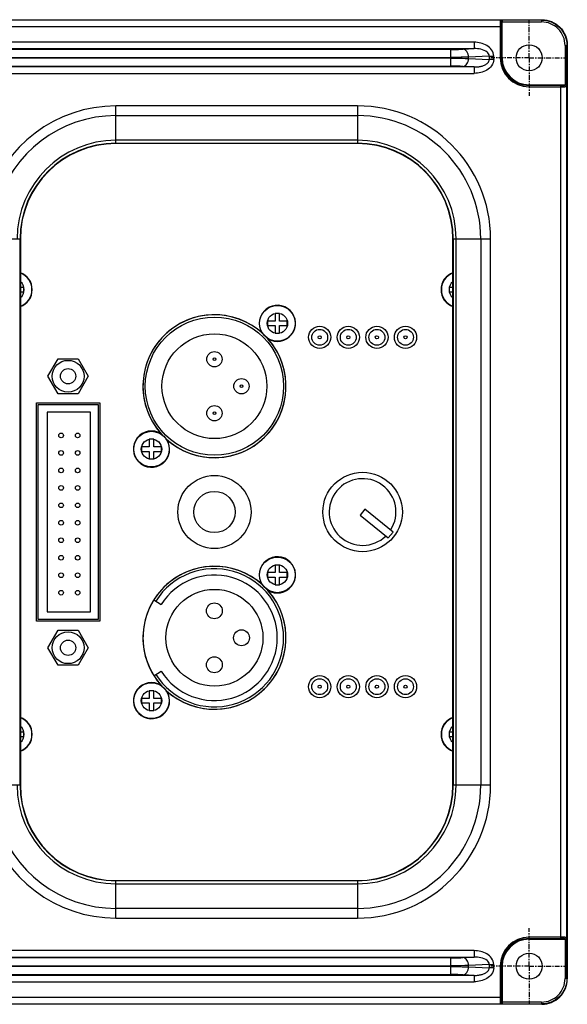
# Model space of a CAD drawing. Header units: millimetres. Extents: x 23 to 485, y 64 to 313.
# Tile 18 of 18: x 442 to 485, y 181 to 258. Entities that reach past the tile are written whole.
import ezdxf

# ---------------------------------------------------------------- set-up
doc = ezdxf.new("R2010")
doc.units = ezdxf.units.MM
doc.linetypes.add('CENTER', pattern=[0.6, 0.375, -0.075, 0.075, -0.075])
doc.layers.add('DEFAULT_1', color=3, linetype='CENTER')
doc.layers.add('P-AX', color=7, linetype='Continuous')

msp = doc.modelspace()

# ---------------------------------------------------------------- linework, layer by layer
at = {"color": 7, "linetype": 'Continuous'}
for p, q in [((302.1305, 258.1061), (483.1162, 258.1061)), ((479.9983, 255.1061), (479.9983, 257.9299)), ((485.1233, 256.1064), (485.1233, 182.6058)), ((482.1233, 252.9811), (484.9471, 252.9811)), ((468.6233, 248.3605), (449.6233, 248.3605)), ((442.1189, 240.8561), (442.1189, 197.8561)), ((476.1277, 197.8561), (476.1277, 240.8561)), ((442.3983, 237.0311), (442.1189, 237.0311)), ((442.1189, 236.6811), (442.3983, 236.6811)), ((442.3983, 236.6811), (442.3983, 237.0311)), ((476.1277, 237.0311), (475.8483, 237.0311)), ((475.8483, 237.0311), (475.8483, 236.6811)), ((475.8483, 236.6811), (476.1277, 236.6811)), ((462.5038, 234.9811), (462.1538, 234.9811)), ((462.1538, 234.9811), (462.1538, 234.3811)), ((462.5038, 234.3811), (462.5038, 234.9811)), ((462.1538, 234.3811), (461.5538, 234.3811)), ((461.5538, 234.3811), (461.5538, 234.0311)), ((463.1038, 234.3811), (462.5038, 234.3811)), ((463.1038, 234.0311), (463.1038, 234.3811)), ((461.5538, 234.0311), (462.1538, 234.0311)), ((462.1538, 234.0311), (462.1538, 233.4311)), ((462.1538, 233.4311), (462.5038, 233.4311)), ((462.5038, 234.0311), (463.1038, 234.0311)), ((462.5038, 233.4311), (462.5038, 234.0311)), ((444.2856, 230.0436), (445.0795, 231.4186)), ((445.0795, 231.4186), (446.6672, 231.4186)), ((446.6672, 231.4186), (447.461, 230.0436)), ((445.0795, 228.6686), (444.2856, 230.0436)), ((447.461, 230.0436), (446.6672, 228.6686)), ((446.6672, 228.6686), (445.0795, 228.6686)), ((443.3733, 227.9561), (448.3733, 227.9561)), ((443.3733, 210.7561), (443.3733, 227.9561)), ((443.3733, 227.9561), (448.3733, 227.9561)), ((443.3733, 210.7561), (443.3733, 227.9561)), ((448.3733, 227.9561), (448.3733, 210.7561)), ((448.3733, 227.9561), (448.3733, 210.7561)), ((443.5233, 227.8061), (448.2233, 227.8061)), ((443.5233, 210.9061), (443.5233, 227.8061)), ((447.6233, 227.2061), (444.2233, 227.2061)), ((444.2233, 227.2061), (444.2233, 211.5061)), ((447.6233, 211.5061), (447.6233, 227.2061)), ((448.2233, 227.8061), (448.2233, 210.9061)), ((452.6038, 225.0811), (452.2538, 225.0811)), ((452.2538, 225.0811), (452.2538, 224.4811)), ((452.6038, 224.4811), (452.6038, 225.0811)), ((452.2538, 224.4811), (451.6538, 224.4811)), ((451.6538, 224.4811), (451.6538, 224.1311)), ((451.6538, 224.1311), (452.2538, 224.1311)), ((452.2538, 224.1311), (452.2538, 223.5311)), ((453.2038, 224.4811), (452.6038, 224.4811)), ((452.6038, 224.1311), (453.2038, 224.1311)), ((452.6038, 223.5311), (452.6038, 224.1311)), ((453.2038, 224.1311), (453.2038, 224.4811)), ((452.2538, 223.5311), (452.6038, 223.5311)), ((469.2063, 219.5753), (468.8266, 219.1064)), ((471.4209, 217.7818), (469.2063, 219.5753)), ((468.8266, 219.1064), (471.0412, 217.3129)), ((471.0412, 217.3129), (471.4209, 217.7818)), ((462.5038, 215.1811), (462.1538, 215.1811)), ((462.1538, 215.1811), (462.1538, 214.5811)), ((462.5038, 214.5811), (462.5038, 215.1811)), ((462.1538, 214.5811), (461.5538, 214.5811)), ((461.5538, 214.5811), (461.5538, 214.2311)), ((461.5538, 214.2311), (462.1538, 214.2311)), ((462.1538, 214.2311), (462.1538, 213.6311)), ((463.1038, 214.5811), (462.5038, 214.5811)), ((462.5038, 214.2311), (463.1038, 214.2311)), ((462.5038, 213.6311), (462.5038, 214.2311)), ((463.1038, 214.2311), (463.1038, 214.5811)), ((462.1538, 213.6311), (462.5038, 213.6311)), ((448.2233, 210.9061), (443.5233, 210.9061)), ((444.2233, 211.5061), (447.6233, 211.5061)), ((448.3733, 210.7561), (443.3733, 210.7561)), ((448.3733, 210.7561), (443.3733, 210.7561)), ((444.2856, 208.6686), (445.0795, 210.0436)), ((445.0795, 210.0436), (446.6672, 210.0436)), ((446.6672, 210.0436), (447.461, 208.6686)), ((445.0795, 207.2936), (444.2856, 208.6686)), ((447.461, 208.6686), (446.6672, 207.2936)), ((446.6672, 207.2936), (445.0795, 207.2936)), ((452.2538, 204.6811), (451.6538, 204.6811)), ((451.6538, 204.6811), (451.6538, 204.3311)), ((452.6038, 205.2811), (452.2538, 205.2811)), ((452.2538, 205.2811), (452.2538, 204.6811)), ((452.6038, 204.6811), (452.6038, 205.2811)), ((453.2038, 204.6811), (452.6038, 204.6811)), ((453.2038, 204.3311), (453.2038, 204.6811)), ((451.6538, 204.3311), (452.2538, 204.3311)), ((452.2538, 204.3311), (452.2538, 203.7311)), ((452.6038, 204.3311), (453.2038, 204.3311)), ((452.6038, 203.7311), (452.6038, 204.3311)), ((452.2538, 203.7311), (452.6038, 203.7311)), ((442.3983, 202.0311), (442.1189, 202.0311)), ((442.1189, 201.6811), (442.3983, 201.6811)), ((442.3983, 201.6811), (442.3983, 202.0311)), ((476.1277, 202.0311), (475.8483, 202.0311)), ((475.8483, 202.0311), (475.8483, 201.6811)), ((475.8483, 201.6811), (476.1277, 201.6811)), ((449.6233, 190.3518), (468.6233, 190.3518)), ((482.1233, 185.7311), (484.9471, 185.7311)), ((479.9983, 183.6061), (479.9983, 180.7823)), ((483.1162, 180.6061), (302.1305, 180.6061))]:
    msp.add_line(p, q, dxfattribs=at)
at = {"color": 9, "linetype": 'Continuous'}
for p, q in [((483.1105, 258.0799), (479.8932, 258.0799)), ((479.8932, 258.0799), (479.8932, 258.0728)), ((483.0974, 258.0799), (483.0974, 257.9299)), ((483.1105, 258.1061), (483.1105, 258.0799)), ((424.8059, 257.5729), (479.9407, 257.5729)), ((479.8932, 258.0728), (424.8534, 258.0728)), ((479.8411, 257.5729), (479.8411, 255.1061)), ((479.9407, 255.1061), (479.9407, 257.5729)), ((479.9751, 257.9728), (479.999, 257.9776)), ((479.9983, 257.9299), (483.0974, 257.9299)), ((477.8024, 256.329), (426.4442, 256.329)), ((426.4442, 255.8297), (477.8024, 255.8297)), ((475.945, 255.7622), (428.3016, 255.7622)), ((475.9449, 255.7622), (475.9449, 254.4501)), ((476.9172, 255.7833), (477.8024, 255.8297)), ((477.8024, 256.329), (477.8024, 255.8297)), ((484.9471, 256.0802), (485.0971, 256.0802)), ((484.9471, 256.0802), (484.9471, 252.9811)), ((485.1233, 256.1064), (485.0971, 256.0802)), ((485.0971, 252.8938), (485.0971, 256.0802)), ((428.3017, 255.138), (475.9449, 255.138)), ((475.9449, 255.0742), (428.3017, 255.0742)), ((478.981, 255.2441), (477.3591, 255.1591)), ((477.3591, 255.0531), (477.3591, 255.1591)), ((477.3591, 255.0531), (478.981, 254.9681)), ((478.981, 255.2441), (479.3345, 255.2441)), ((478.981, 255.2441), (478.981, 254.9681)), ((479.3345, 254.9681), (479.3345, 255.2441)), ((477.8024, 254.3826), (426.4442, 254.3826)), ((428.3016, 254.4501), (475.945, 254.4501)), ((477.8024, 254.3826), (476.9172, 254.429)), ((477.8024, 254.3826), (477.8024, 253.8833)), ((479.3345, 254.9681), (478.981, 254.9681)), ((426.4442, 253.8833), (477.8024, 253.8833)), ((484.5901, 252.9235), (482.1233, 252.9235)), ((482.1233, 252.8239), (484.5901, 252.8239)), ((484.5901, 252.9235), (484.5901, 185.7888)), ((484.9948, 252.9818), (484.99, 252.9579)), ((485.09, 252.8583), (485.0971, 252.8938)), ((485.09, 185.854), (485.09, 252.8583)), ((468.6233, 251.3224), (449.6233, 251.3224)), ((449.6233, 248.3605), (449.6233, 251.3224)), ((468.6233, 251.3224), (468.6233, 248.3605)), ((449.6233, 250.5564), (468.6233, 250.5564)), ((468.6233, 248.6145), (449.6233, 248.6145)), ((449.6233, 248.3844), (468.6233, 248.3844)), ((439.157, 240.8561), (442.1189, 240.8561)), ((442.0951, 197.8561), (442.0951, 240.8561)), ((476.1277, 240.8561), (479.0896, 240.8561)), ((476.1516, 240.8561), (476.1516, 197.8561)), ((476.3817, 197.8561), (476.3817, 240.8561)), ((478.3236, 240.8561), (478.3236, 197.8561)), ((479.0896, 197.8561), (479.0896, 240.8561)), ((442.1189, 197.8561), (439.157, 197.8561)), ((479.0896, 197.8561), (476.1277, 197.8561)), ((449.6233, 187.3898), (449.6233, 190.3518)), ((468.6233, 190.3279), (449.6233, 190.3279)), ((449.6233, 190.0977), (468.6233, 190.0977)), ((468.6233, 190.3518), (468.6233, 187.3898)), ((468.6233, 188.1559), (449.6233, 188.1559)), ((449.6233, 187.3898), (468.6233, 187.3898)), ((484.5901, 185.8884), (482.1233, 185.8884)), ((482.1233, 185.7888), (484.5901, 185.7888)), ((484.9471, 185.7311), (484.9471, 182.6321)), ((484.99, 185.7544), (484.9948, 185.7305)), ((485.0971, 185.8185), (485.09, 185.854)), ((485.0971, 182.6321), (485.0971, 185.8185)), ((477.8024, 184.829), (426.4442, 184.829)), ((477.8024, 184.829), (477.8024, 184.3297)), ((426.4442, 184.3297), (477.8024, 184.3297)), ((475.945, 184.2622), (428.3016, 184.2622)), ((475.9449, 184.2622), (475.9449, 182.9501)), ((476.9172, 184.2833), (477.8024, 184.3297)), ((478.981, 183.7441), (477.3591, 183.6591)), ((478.981, 183.7441), (479.3345, 183.7441)), ((478.981, 183.7441), (478.981, 183.4681)), ((479.3345, 183.4681), (479.3345, 183.7441)), ((428.3016, 182.9501), (475.945, 182.9501)), ((428.3017, 183.638), (475.9449, 183.638)), ((475.9449, 183.5742), (428.3017, 183.5742)), ((477.8024, 182.8826), (476.9172, 182.929)), ((477.3591, 183.5531), (477.3591, 183.6591)), ((477.3591, 183.5531), (478.981, 183.4681)), ((479.3345, 183.4681), (478.981, 183.4681)), ((479.8411, 183.6061), (479.8411, 181.1394)), ((479.9407, 181.1394), (479.9407, 183.6061)), ((477.8024, 182.8826), (426.4442, 182.8826)), ((426.4442, 182.3833), (477.8024, 182.3833)), ((477.8024, 182.8826), (477.8024, 182.3833)), ((485.0971, 182.6321), (484.9471, 182.6321)), ((485.1233, 182.6058), (485.0971, 182.6321)), ((479.9407, 181.1394), (424.8059, 181.1394)), ((424.8534, 180.6394), (479.8932, 180.6394)), ((479.8932, 180.6394), (479.8932, 180.6324)), ((479.8932, 180.6324), (483.1105, 180.6324)), ((479.999, 180.7347), (479.9751, 180.7394)), ((483.0974, 180.7823), (479.9983, 180.7823)), ((483.0974, 180.7823), (483.0974, 180.6324)), ((483.1105, 180.6324), (483.1105, 180.6061))]:
    msp.add_line(p, q, dxfattribs=at)
at = {"color": 7, "linetype": 'Continuous'}
for centre, radius in [((482.1233, 255.1061), 1.027), ((462.3288, 234.2061), 0.8), ((465.6538, 233.1061), 0.875), ((465.6538, 233.1061), 0.875), ((465.6538, 233.1061), 0.625), ((467.9038, 233.1061), 0.875), ((467.9038, 233.1061), 0.875), ((467.9038, 233.1061), 0.625), ((470.1538, 233.1061), 0.875), ((470.1538, 233.1061), 0.875), ((470.1538, 233.1061), 0.625), ((472.4038, 233.1061), 0.875), ((472.4038, 233.1061), 0.875), ((472.4038, 233.1061), 0.625), ((457.3788, 231.3811), 0.6), ((445.8733, 230.0436), 1.25), ((459.5038, 229.2561), 0.6), ((457.3788, 227.1311), 0.6), ((452.4288, 224.3061), 0.8), ((469.0288, 219.3561), 3.125), ((469.0288, 219.3561), 3.125), ((457.3788, 219.3561), 2.875), ((457.3788, 219.3561), 2.875), ((462.3288, 214.4061), 0.8), ((445.8733, 208.6686), 1.25), ((465.6538, 205.6061), 0.875), ((465.6538, 205.6061), 0.875), ((465.6538, 205.6061), 0.625), ((467.9038, 205.6061), 0.875), ((467.9038, 205.6061), 0.875), ((467.9038, 205.6061), 0.625), ((470.1538, 205.6061), 0.875), ((470.1538, 205.6061), 0.875), ((470.1538, 205.6061), 0.625), ((472.4038, 205.6061), 0.875), ((472.4038, 205.6061), 0.875), ((472.4038, 205.6061), 0.625), ((452.4288, 204.5061), 0.8), ((482.1233, 183.6061), 1.027)]:
    msp.add_circle(centre, radius, dxfattribs=at)
at = {"color": 9, "linetype": 'Continuous'}
for centre, radius in [((465.6538, 233.1061), 0.125), ((467.9038, 233.1061), 0.125), ((470.1538, 233.1061), 0.125), ((472.4038, 233.1061), 0.125), ((457.3788, 231.3811), 0.1), ((459.5038, 229.2561), 0.1), ((457.3788, 227.1311), 0.1), ((465.6538, 205.6061), 0.125), ((467.9038, 205.6061), 0.125), ((470.1538, 205.6061), 0.125), ((472.4038, 205.6061), 0.125)]:
    msp.add_circle(centre, radius, dxfattribs=at)
at = {"color": 7, "linetype": 'Continuous'}
for centre, radius, start, end in [((483.0975, 256.0803), 1.8496, 359.995337, 90.004627), ((482.1233, 255.1061), 2.125, 180, 270), ((449.6233, 240.8561), 7.5044, 90, 180), ((468.6233, 240.8561), 7.5044, 0, 90), ((441.6233, 236.8561), 1.425, 290.359991, 69.639989), ((441.6233, 236.8561), 1.425, 290.359991, 69.639989), ((476.6233, 236.8561), 1.425, 110.359991, 249.639989), ((476.6233, 236.8561), 1.425, 110.359991, 249.639989), ((441.6233, 236.8561), 0.8, 308.341624, 51.658376), ((476.6233, 236.8561), 0.8, 128.341624, 231.658376), ((462.3288, 234.2061), 1.425, 238.594777, 211.439164), ((462.3288, 234.2061), 1.425, 238.594777, 211.439164), ((457.3788, 229.2561), 5.625, 41.594525, 41.585245), ((457.3788, 229.2561), 5.625, 47.355607, 222.645079), ((457.3788, 229.2561), 5.625, 227.354507, 41.585245), ((457.3788, 229.2561), 5.625, 41.594525, 42.644007), ((452.4288, 224.3061), 1.425, 58.557525, 31.442335), ((452.4288, 224.3061), 1.425, 58.557525, 31.442335), ((469.0288, 219.3561), 2.625, 327.165587, 313.966118), ((462.3288, 214.4061), 1.425, 238.595298, 211.438567), ((462.3288, 214.4061), 1.425, 238.595298, 211.438567), ((457.3788, 209.4561), 5.625, 41.594417, 41.585186), ((457.3788, 209.4561), 5.625, 47.35588, 222.645248), ((457.3788, 209.4561), 5.625, 227.354234, 41.585186), ((457.3788, 209.4561), 5.625, 41.594417, 42.643838), ((452.4288, 204.5061), 1.425, 58.556826, 31.442931), ((452.4288, 204.5061), 1.425, 58.556826, 31.442931), ((441.6233, 201.8561), 1.425, 290.359991, 69.639989), ((441.6233, 201.8561), 1.425, 290.359991, 69.639989), ((476.6233, 201.8561), 1.425, 110.359991, 249.639989), ((476.6233, 201.8561), 1.425, 110.359991, 249.639989), ((441.6233, 201.8561), 0.8, 308.341624, 51.658376), ((476.6233, 201.8561), 0.8, 128.341624, 231.658376), ((449.6233, 197.8561), 7.5044, 180, 270), ((468.6233, 197.8561), 7.5044, 270, 0), ((482.1233, 183.6061), 2.125, 90, 180), ((483.0975, 182.6319), 1.8496, 269.995337, 0.004627)]:
    msp.add_arc(centre, radius, start, end, dxfattribs=at)
at = {"color": 9, "linetype": 'Continuous'}
for centre, radius, start, end in [((482.1233, 255.1061), 2.2822, 180, 270), ((482.1233, 255.1061), 2.1826, 180, 270), ((449.6233, 240.8561), 10.4663, 90, 164.577282), ((468.6233, 240.8561), 10.4663, 0, 90), ((449.6233, 240.8561), 9.7003, 90, 164.577259), ((468.6233, 240.8561), 9.7003, 0, 90), ((449.6233, 240.8561), 7.7584, 90, 180), ((449.6233, 240.8561), 7.5283, 90, 180), ((468.6233, 240.8561), 7.7584, 0, 90), ((468.6233, 240.8561), 7.5283, 0, 90), ((449.6233, 197.8561), 7.7584, 180, 270), ((449.6233, 197.8561), 7.5283, 180, 270), ((468.6233, 197.8561), 10.4663, 270, 360), ((468.6233, 197.8561), 9.7003, 270, 0), ((468.6233, 197.8561), 7.7584, 270, 0), ((468.6233, 197.8561), 7.5283, 270, 0), ((449.6233, 197.8561), 10.4663, 195.422717, 270), ((449.6233, 197.8561), 9.7003, 195.42274, 270), ((482.1233, 183.6061), 2.2822, 90, 180), ((482.1233, 183.6061), 2.1826, 90, 180)]:
    msp.add_arc(centre, radius, start, end, dxfattribs=at)
at = {"color": 7, "linetype": 'Continuous'}
for centre, major_axis, start_param, end_param in [((480.0114, 257.9299), (0, 0.15), 1.2473369, 1.5707963), ((484.9471, 252.9943), (0.15, 0), -1.5707963, -1.2473369), ((484.9471, 185.718), (0.15, 0), 1.2473369, 1.5707963), ((480.0114, 180.7823), (0, 0.15), 1.5707963, 1.8942557)]:
    msp.add_ellipse(centre, major_axis=major_axis, ratio=0.0874887, start_param=start_param, end_param=end_param, dxfattribs=at)
for points, knots in [([(479.911, 258.0799), (479.9321, 258.0794), (479.9814, 258.0574), (479.9998, 258.0051), (479.999, 257.9776)], [0, 0, 0, 0, 0.4340862, 1, 1, 1, 1]), ([(483.0974, 258.0799), (483.3575, 258.0799), (483.8834, 257.9759), (484.5479, 257.5307), (484.9931, 256.8662), (485.0971, 256.3403), (485.0971, 256.0802)], [0, 0, 0, 0, 0.2500314, 0.5, 0.7499686, 1, 1, 1, 1]), ([(483.1236, 258.1061), (483.3837, 258.1061), (483.9096, 258.0021), (484.5741, 257.557), (485.0193, 256.8924), (485.1233, 256.3666), (485.1233, 256.1064)], [0, 0, 0, 0, 0.2500315, 0.5, 0.7499685, 1, 1, 1, 1]), ([(477.3591, 255.1591), (477.2581, 255.1555), (476.7868, 255.1421), (476.3153, 255.138), (475.9449, 255.138)], [0, 0, 0, 0, 0.2142877, 1, 1, 1, 1]), ([(475.9449, 255.0742), (476.0749, 255.0742), (476.5464, 255.0724), (477.0179, 255.0654), (477.3591, 255.0531)], [0, 0, 0, 0, 0.2758119, 1, 1, 1, 1]), ([(484.9948, 252.9818), (485.0223, 252.9826), (485.0746, 252.9642), (485.0966, 252.9149), (485.0971, 252.8938)], [0, 0, 0, 0, 0.5659853, 1, 1, 1, 1]), ([(485.0971, 185.8185), (485.0966, 185.7973), (485.0746, 185.748), (485.0223, 185.7296), (484.9948, 185.7305)], [0, 0, 0, 0, 0.4340862, 1, 1, 1, 1]), ([(477.3591, 183.6591), (477.2581, 183.6555), (476.7868, 183.6421), (476.3153, 183.638), (475.9449, 183.638)], [0, 0, 0, 0, 0.2142877, 1, 1, 1, 1]), ([(475.9449, 183.5742), (476.0749, 183.5742), (476.5464, 183.5724), (477.0179, 183.5654), (477.3591, 183.5531)], [0, 0, 0, 0, 0.2758119, 1, 1, 1, 1]), ([(485.0971, 182.6321), (485.0971, 182.3719), (484.9931, 181.8461), (484.5479, 181.1816), (483.8834, 180.7364), (483.3575, 180.6324), (483.0974, 180.6324)], [0, 0, 0, 0, 0.2500314, 0.5, 0.7499686, 1, 1, 1, 1]), ([(483.1236, 180.6061), (483.3837, 180.6061), (483.9096, 180.7101), (484.5741, 181.1553), (485.0193, 181.8198), (485.1233, 182.3457), (485.1233, 182.6058)], [0, 0, 0, 0, 0.2500315, 0.5, 0.7499685, 1, 1, 1, 1]), ([(479.999, 180.7347), (479.9998, 180.7071), (479.9814, 180.6548), (479.9321, 180.6329), (479.911, 180.6324)], [0, 0, 0, 0, 0.5659853, 1, 1, 1, 1])]:
    msp.add_open_spline(points, degree=3, knots=knots, dxfattribs=at)
at = {"color": 9, "linetype": 'Continuous'}
for points, knots in [([(479.8754, 258.0728), (479.8713, 258.0718), (479.8668, 258.0544), (479.8608, 258.028), (479.8555, 257.9802), (479.8482, 257.8911), (479.8426, 257.7528), (479.8411, 257.6361), (479.8411, 257.5729)], [0, 0, 0, 0, 0.0257418, 0.0854901, 0.178992, 0.3028666, 0.6233961, 1, 1, 1, 1]), ([(479.9751, 257.9728), (479.975, 257.9983), (479.9538, 258.0513), (479.9009, 258.0728), (479.8754, 258.0728)], [0, 0, 0, 0, 0.5004015, 1, 1, 1, 1]), ([(479.9751, 257.9728), (479.9714, 257.9721), (479.9661, 257.9587), (479.957, 257.9217), (479.9487, 257.8387), (479.9421, 257.7175), (479.9407, 257.6235), (479.9407, 257.5729)], [0, 0, 0, 0, 0.0274955, 0.0877421, 0.3048102, 0.6244483, 1, 1, 1, 1]), ([(475.945, 255.7622), (476.0344, 255.7622), (476.3585, 255.764), (476.6828, 255.771), (476.9172, 255.7833)], [0, 0, 0, 0, 0.2758097, 1, 1, 1, 1]), ([(477.3591, 255.1591), (477.3551, 255.3104), (477.2891, 255.5889), (477.0375, 255.777), (476.9172, 255.7833)], [0, 0, 0, 0, 0.5566845, 1, 1, 1, 1]), ([(479.3345, 255.2441), (479.3345, 255.4143), (479.2121, 255.7607), (478.8078, 256.1006), (478.3209, 256.2896), (477.9747, 256.329), (477.8024, 256.329)], [0, 0, 0, 0, 0.2479983, 0.4979564, 0.7488334, 1, 1, 1, 1]), ([(478.981, 255.2441), (478.9822, 255.3048), (478.9461, 255.428), (478.7384, 255.6496), (478.3328, 255.8001), (477.9795, 255.8323), (477.8024, 255.8297)], [0, 0, 0, 0, 0.1276305, 0.2545029, 0.6274989, 1, 1, 1, 1]), ([(476.9172, 254.429), (477.0374, 254.4353), (477.289, 254.6233), (477.3551, 254.9018), (477.3591, 255.0531)], [0, 0, 0, 0, 0.4430783, 1, 1, 1, 1]), ([(476.9172, 254.429), (476.8478, 254.4326), (476.5239, 254.446), (476.1997, 254.4501), (475.945, 254.4501)], [0, 0, 0, 0, 0.2143108, 1, 1, 1, 1]), ([(479.3345, 254.9681), (479.3345, 254.798), (479.2121, 254.4515), (478.8078, 254.1116), (478.3209, 253.9227), (477.9747, 253.8833), (477.8024, 253.8833)], [0, 0, 0, 0, 0.2479983, 0.4979564, 0.7488334, 1, 1, 1, 1]), ([(477.8024, 254.3826), (477.9205, 254.3808), (478.1281, 254.3926), (478.4193, 254.4516), (478.6705, 254.5478), (478.8969, 254.6988), (478.9828, 254.8784), (478.981, 254.9681)], [0, 0, 0, 0, 0.2485325, 0.4353347, 0.6227639, 0.8113227, 1, 1, 1, 1]), ([(484.5901, 252.9235), (484.6406, 252.9235), (484.7347, 252.925), (484.8559, 252.9316), (484.9389, 252.9398), (484.9759, 252.9489), (484.9893, 252.9543), (484.99, 252.9579)], [0, 0, 0, 0, 0.3755548, 0.6951898, 0.9122564, 0.9725037, 1, 1, 1, 1]), ([(484.5901, 252.8239), (484.6532, 252.8239), (484.77, 252.8255), (484.9083, 252.831), (484.9974, 252.8383), (485.0451, 252.8436), (485.0716, 252.8496), (485.0889, 252.8541), (485.09, 252.8583)], [0, 0, 0, 0, 0.3766038, 0.6971334, 0.8210081, 0.91451, 0.9742582, 1, 1, 1, 1]), ([(485.09, 252.8583), (485.09, 252.8837), (485.0685, 252.9366), (485.0155, 252.9578), (484.99, 252.9579)], [0, 0, 0, 0, 0.4991093, 1, 1, 1, 1]), ([(485.09, 185.854), (485.0889, 185.8582), (485.0716, 185.8626), (485.0451, 185.8687), (484.9974, 185.8739), (484.9083, 185.8812), (484.77, 185.8868), (484.6532, 185.8884), (484.5901, 185.8884)], [0, 0, 0, 0, 0.0257418, 0.0854901, 0.178992, 0.3028666, 0.6233961, 1, 1, 1, 1]), ([(484.99, 185.7544), (484.9893, 185.758), (484.9759, 185.7634), (484.9389, 185.7724), (484.8559, 185.7807), (484.7347, 185.7873), (484.6406, 185.7888), (484.5901, 185.7888)], [0, 0, 0, 0, 0.0274955, 0.0877421, 0.3048102, 0.6244483, 1, 1, 1, 1]), ([(484.99, 185.7544), (485.0155, 185.7544), (485.0685, 185.7756), (485.09, 185.8286), (485.09, 185.854)], [0, 0, 0, 0, 0.5004015, 1, 1, 1, 1]), ([(479.3345, 183.7441), (479.3345, 183.9143), (479.2121, 184.2607), (478.8078, 184.6006), (478.3209, 184.7896), (477.9747, 184.829), (477.8024, 184.829)], [0, 0, 0, 0, 0.2479983, 0.4979564, 0.7488334, 1, 1, 1, 1]), ([(475.945, 184.2622), (476.0344, 184.2622), (476.3585, 184.264), (476.6828, 184.271), (476.9172, 184.2833)], [0, 0, 0, 0, 0.2758097, 1, 1, 1, 1]), ([(477.3591, 183.6591), (477.3551, 183.8104), (477.2891, 184.0889), (477.0375, 184.277), (476.9172, 184.2833)], [0, 0, 0, 0, 0.5566845, 1, 1, 1, 1]), ([(478.981, 183.7441), (478.9822, 183.8048), (478.9461, 183.928), (478.7384, 184.1496), (478.3328, 184.3001), (477.9795, 184.3323), (477.8024, 184.3297)], [0, 0, 0, 0, 0.1276305, 0.2545029, 0.6274989, 1, 1, 1, 1]), ([(476.9172, 182.929), (476.8478, 182.9326), (476.5239, 182.946), (476.1997, 182.9501), (475.945, 182.9501)], [0, 0, 0, 0, 0.2143108, 1, 1, 1, 1]), ([(476.9172, 182.929), (477.0374, 182.9353), (477.289, 183.1233), (477.3551, 183.4018), (477.3591, 183.5531)], [0, 0, 0, 0, 0.4430783, 1, 1, 1, 1]), ([(479.3345, 183.4681), (479.3345, 183.298), (479.2121, 182.9515), (478.8078, 182.6116), (478.3209, 182.4227), (477.9747, 182.3833), (477.8024, 182.3833)], [0, 0, 0, 0, 0.2479983, 0.4979564, 0.7488334, 1, 1, 1, 1]), ([(477.8024, 182.8826), (477.9205, 182.8808), (478.1281, 182.8926), (478.4193, 182.9516), (478.6705, 183.0478), (478.8969, 183.1988), (478.9828, 183.3784), (478.981, 183.4681)], [0, 0, 0, 0, 0.2485325, 0.4353347, 0.6227639, 0.8113227, 1, 1, 1, 1]), ([(479.8411, 181.1394), (479.8411, 181.0762), (479.8426, 180.9594), (479.8482, 180.8212), (479.8555, 180.7321), (479.8608, 180.6843), (479.8668, 180.6579), (479.8713, 180.6405), (479.8754, 180.6394)], [0, 0, 0, 0, 0.3766038, 0.6971334, 0.8210081, 0.91451, 0.9742582, 1, 1, 1, 1]), ([(479.8754, 180.6394), (479.9009, 180.6395), (479.9538, 180.6609), (479.975, 180.7139), (479.9751, 180.7394)], [0, 0, 0, 0, 0.4991093, 1, 1, 1, 1]), ([(479.9407, 181.1394), (479.9407, 181.0888), (479.9421, 180.9947), (479.9487, 180.8735), (479.957, 180.7906), (479.9661, 180.7536), (479.9714, 180.7402), (479.9751, 180.7394)], [0, 0, 0, 0, 0.3755548, 0.6951898, 0.9122564, 0.9725037, 1, 1, 1, 1])]:
    msp.add_open_spline(points, degree=3, knots=knots, dxfattribs=at)
at = {"layer": 'DEFAULT_1', "color": 2, "linetype": 'CENTER'}
for p, q in [((482.1233, 255.1061), (482.1233, 258.1062)), ((482.1233, 255.1061), (479.1233, 255.1061)), ((482.1233, 255.1061), (485.1234, 255.1061)), ((482.1233, 255.1061), (482.1233, 252.1061)), ((482.1233, 183.6061), (482.1233, 186.6062)), ((482.1233, 183.6061), (479.1233, 183.6061)), ((482.1233, 183.6061), (485.1234, 183.6061)), ((482.1233, 183.6061), (482.1233, 180.6061))]:
    msp.add_line(p, q, dxfattribs=at)
at = {"layer": 'P-AX', "color": 7, "linetype": 'Continuous'}
for p, q in [((452.6135, 212.4408), (453.1922, 212.0783)), ((452.6133, 206.4714), (453.1922, 206.8339))]:
    msp.add_line(p, q, dxfattribs=at)
for centre, radius in [((462.3288, 234.2061), 1.4), ((457.3788, 229.2561), 5.4375), ((457.3788, 229.2561), 4.125), ((445.8733, 230.0436), 0.6), ((445.3233, 225.3811), 0.1833), ((446.6233, 225.3811), 0.1833), ((452.4288, 224.3061), 1.4), ((445.3233, 224.0061), 0.1833), ((446.6233, 224.0061), 0.1833), ((445.3233, 222.6311), 0.1833), ((446.6233, 222.6311), 0.1833), ((445.3233, 221.2561), 0.1833), ((446.6233, 221.2561), 0.1833), ((457.3788, 219.3561), 1.625), ((445.3233, 219.8811), 0.1833), ((446.6233, 219.8811), 0.1833), ((445.3233, 218.5061), 0.1833), ((446.6233, 218.5061), 0.1833), ((445.3233, 217.1311), 0.1833), ((446.6233, 217.1311), 0.1833), ((445.3233, 215.7561), 0.1833), ((446.6233, 215.7561), 0.1833), ((462.3288, 214.4061), 1.4), ((445.3233, 214.3811), 0.1833), ((446.6233, 214.3811), 0.1833), ((445.3233, 213.0061), 0.1833), ((446.6233, 213.0061), 0.1833), ((457.3788, 209.4561), 3.8125), ((457.3733, 211.5811), 0.625), ((459.5038, 209.4561), 0.625), ((445.8733, 208.6686), 0.6), ((457.3733, 207.3311), 0.625), ((452.4288, 204.5061), 1.4)]:
    msp.add_circle(centre, radius, dxfattribs=at)
for centre, radius, start, end in [((441.6233, 236.8561), 1.4, 290.737763, 69.262237), ((476.6233, 236.8561), 1.4, 110.737763, 249.262237), ((457.3788, 209.4561), 5.4375, 212.06, 147.94), ((457.3788, 209.4561), 4.94, 212.06, 147.94), ((441.6233, 201.8561), 1.4, 290.737763, 69.262237), ((476.6233, 201.8561), 1.4, 110.737763, 249.262237)]:
    msp.add_arc(centre, radius, start, end, dxfattribs=at)

doc.saveas('drawing.dxf')
